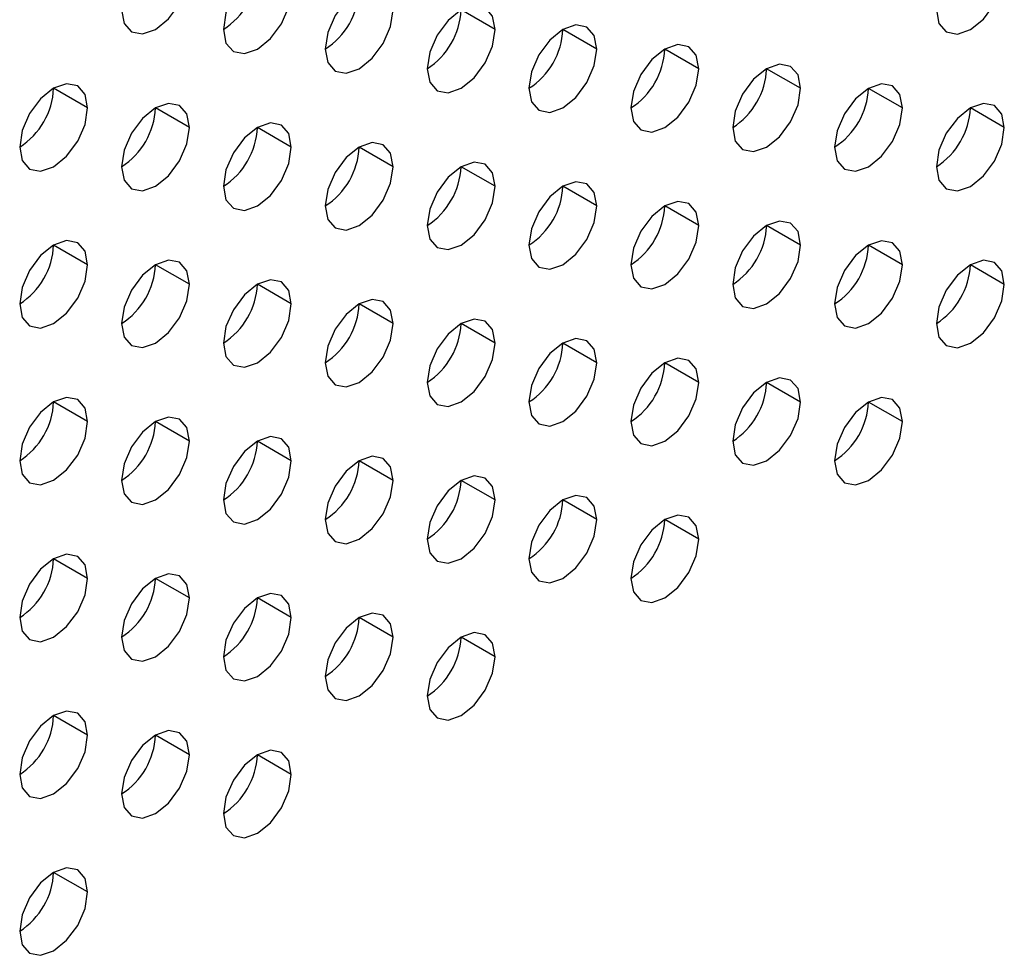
# Model space of a CAD drawing. Header units: millimetres. Extents: x 0 to 1118, y 0 to 864.
# Tile 171 of 256: x 966.49 to 968.54, y 655.76 to 657.71. Entities that reach past the tile are written whole.
import ezdxf

# ---------------------------------------------------------------- set-up
doc = ezdxf.new("R2010")
doc.units = ezdxf.units.MM

msp = doc.modelspace()

# ---------------------------------------------------------------- linework, layer by layer
at = {"color": 7, "linetype": 'Continuous', "lineweight": 25}
for p, q in [((967.4831, 657.6908), (967.4124, 657.7316)), ((967.6952, 657.6499), (967.6245, 657.6908)), ((967.9074, 657.6091), (967.8366, 657.6499)), ((968.1195, 657.5683), (968.0488, 657.6091)), ((966.6346, 657.5276), (966.5639, 657.5684)), ((968.3316, 657.5274), (968.2609, 657.5682)), ((966.8467, 657.4867), (966.776, 657.5275)), ((968.5438, 657.4866), (968.473, 657.5274)), ((967.0588, 657.4459), (966.9881, 657.4867)), ((967.271, 657.405), (967.2003, 657.4458)), ((967.4831, 657.3642), (967.4124, 657.405)), ((967.6952, 657.3233), (967.6245, 657.3642)), ((967.9074, 657.2825), (967.8366, 657.3233)), ((968.1195, 657.2416), (968.0488, 657.2825)), ((966.6346, 657.201), (966.5639, 657.2418)), ((968.3316, 657.2008), (968.2609, 657.2416)), ((966.8467, 657.1601), (966.776, 657.2009)), ((968.5438, 657.1599), (968.473, 657.2008)), ((967.0588, 657.1193), (966.9881, 657.1601)), ((967.271, 657.0784), (967.2003, 657.1192)), ((967.4831, 657.0376), (967.4124, 657.0784)), ((967.6952, 656.9967), (967.6245, 657.0375)), ((967.9074, 656.9559), (967.8366, 656.9967)), ((968.1195, 656.915), (968.0488, 656.9558)), ((966.6346, 656.8743), (966.5639, 656.9152)), ((968.3316, 656.8742), (968.2609, 656.915)), ((966.8467, 656.8335), (966.776, 656.8743)), ((967.0588, 656.7926), (966.9881, 656.8335)), ((967.271, 656.7518), (967.2003, 656.7926)), ((967.4831, 656.7109), (967.4124, 656.7518)), ((967.6952, 656.6701), (967.6245, 656.7109)), ((967.9074, 656.6293), (967.8366, 656.6701)), ((966.6346, 656.5477), (966.5639, 656.5885)), ((966.8467, 656.5069), (966.776, 656.5477)), ((967.0588, 656.466), (966.9881, 656.5068)), ((967.271, 656.4252), (967.2003, 656.466)), ((967.4831, 656.3843), (967.4124, 656.4252)), ((966.6346, 656.2211), (966.5639, 656.2619)), ((966.8467, 656.1803), (966.776, 656.2211)), ((967.0588, 656.1394), (966.9881, 656.1802)), ((966.6346, 655.8945), (966.5639, 655.9353))]:
    msp.add_line(p, q, dxfattribs=at)
at = {"color": 7, "linetype": 'Continuous', "lineweight": 25, "flags": 128}
for points in [[(967.0588, 657.7725), (967.0534, 657.8006), (967.0381, 657.8183), (967.0152, 657.8227), (966.9881, 657.8133), (966.9611, 657.7915), (966.9381, 657.7605), (966.9228, 657.7252), (966.9174, 657.6908)], [(966.7053, 657.7317), (966.7107, 657.7036), (966.726, 657.6859), (966.7489, 657.6815), (966.776, 657.6909), (966.803, 657.7127), (966.826, 657.7436), (966.8413, 657.779), (966.8467, 657.8133)], [(968.4023, 657.7315), (968.4077, 657.7034), (968.423, 657.6858), (968.446, 657.6813), (968.473, 657.6907), (968.5001, 657.7125), (968.523, 657.7435), (968.5384, 657.7788), (968.5438, 657.8132)], [(967.271, 657.7316), (967.2656, 657.7598), (967.2503, 657.7774), (967.2273, 657.7819), (967.2003, 657.7725), (967.1732, 657.7506), (967.1503, 657.7197), (967.1349, 657.6844), (967.1295, 657.65)], [(966.9174, 657.6908), (966.9228, 657.6627), (966.9381, 657.6451), (966.9611, 657.6406), (966.9881, 657.65), (967.0152, 657.6719), (967.0381, 657.7028), (967.0534, 657.7381), (967.0588, 657.7725)], [(967.4831, 657.6908), (967.4777, 657.7189), (967.4624, 657.7366), (967.4394, 657.741), (967.4124, 657.7316), (967.3853, 657.7098), (967.3624, 657.6789), (967.3471, 657.6435), (967.3417, 657.6092)], [(967.1295, 657.65), (967.1349, 657.6219), (967.1503, 657.6042), (967.1732, 657.5998), (967.2003, 657.6092), (967.2273, 657.631), (967.2503, 657.6619), (967.2656, 657.6973), (967.271, 657.7316)], [(967.6952, 657.6499), (967.6898, 657.6781), (967.6745, 657.6957), (967.6516, 657.7002), (967.6245, 657.6908), (967.5975, 657.6689), (967.5745, 657.638), (967.5592, 657.6027), (967.5538, 657.5683)], [(967.3417, 657.6092), (967.3471, 657.581), (967.3624, 657.5634), (967.3853, 657.5589), (967.4124, 657.5683), (967.4394, 657.5902), (967.4624, 657.6211), (967.4777, 657.6564), (967.4831, 657.6908)], [(967.9074, 657.6091), (967.902, 657.6372), (967.8866, 657.6549), (967.8637, 657.6593), (967.8366, 657.6499), (967.8096, 657.6281), (967.7866, 657.5972), (967.7713, 657.5618), (967.7659, 657.5275)], [(967.5538, 657.5683), (967.5592, 657.5402), (967.5745, 657.5225), (967.5975, 657.5181), (967.6245, 657.5275), (967.6516, 657.5493), (967.6745, 657.5803), (967.6898, 657.6156), (967.6952, 657.6499)], [(968.1195, 657.5683), (968.1141, 657.5964), (968.0988, 657.614), (968.0758, 657.6185), (968.0488, 657.6091), (968.0217, 657.5873), (967.9988, 657.5563), (967.9835, 657.521), (967.9781, 657.4866)], [(967.7659, 657.5275), (967.7713, 657.4993), (967.7866, 657.4817), (967.8096, 657.4772), (967.8366, 657.4866), (967.8637, 657.5085), (967.8866, 657.5394), (967.902, 657.5747), (967.9074, 657.6091)], [(966.6346, 657.5276), (966.6292, 657.5557), (966.6139, 657.5734), (966.5909, 657.5778), (966.5639, 657.5684), (966.5368, 657.5466), (966.5139, 657.5156), (966.4985, 657.4803), (966.4931, 657.4459)], [(968.3316, 657.5274), (968.3262, 657.5555), (968.3109, 657.5732), (968.288, 657.5776), (968.2609, 657.5682), (968.2339, 657.5464), (968.2109, 657.5155), (968.1956, 657.4801), (968.1902, 657.4458)], [(967.9781, 657.4866), (967.9835, 657.4585), (967.9988, 657.4408), (968.0217, 657.4364), (968.0488, 657.4458), (968.0758, 657.4676), (968.0988, 657.4986), (968.1141, 657.5339), (968.1195, 657.5683)], [(966.8467, 657.4867), (966.8413, 657.5149), (966.826, 657.5325), (966.803, 657.537), (966.776, 657.5276), (966.7489, 657.5057), (966.726, 657.4748), (966.7107, 657.4394), (966.7053, 657.4051)], [(968.5438, 657.4866), (968.5384, 657.5147), (968.523, 657.5323), (968.5001, 657.5368), (968.473, 657.5274), (968.446, 657.5056), (968.423, 657.4746), (968.4077, 657.4393), (968.4023, 657.4049)], [(966.4931, 657.4459), (966.4985, 657.4178), (966.5139, 657.4001), (966.5368, 657.3957), (966.5639, 657.4051), (966.5909, 657.4269), (966.6139, 657.4579), (966.6292, 657.4932), (966.6346, 657.5276)], [(968.1902, 657.4458), (968.1956, 657.4176), (968.2109, 657.4), (968.2339, 657.3955), (968.2609, 657.4049), (968.288, 657.4268), (968.3109, 657.4577), (968.3262, 657.4931), (968.3316, 657.5274)], [(967.0588, 657.4459), (967.0534, 657.474), (967.0381, 657.4917), (967.0152, 657.4961), (966.9881, 657.4867), (966.9611, 657.4649), (966.9381, 657.4339), (966.9228, 657.3986), (966.9174, 657.3642)], [(966.7053, 657.4051), (966.7107, 657.3769), (966.726, 657.3593), (966.7489, 657.3548), (966.776, 657.3642), (966.803, 657.3861), (966.826, 657.417), (966.8413, 657.4524), (966.8467, 657.4867)], [(968.4023, 657.4049), (968.4077, 657.3768), (968.423, 657.3591), (968.446, 657.3547), (968.473, 657.3641), (968.5001, 657.3859), (968.523, 657.4169), (968.5384, 657.4522), (968.5438, 657.4866)], [(967.271, 657.405), (967.2656, 657.4332), (967.2503, 657.4508), (967.2273, 657.4553), (967.2003, 657.4459), (967.1732, 657.424), (967.1503, 657.3931), (967.1349, 657.3577), (967.1295, 657.3234)], [(966.9174, 657.3642), (966.9228, 657.3361), (966.9381, 657.3185), (966.9611, 657.314), (966.9881, 657.3234), (967.0152, 657.3452), (967.0381, 657.3762), (967.0534, 657.4115), (967.0588, 657.4459)], [(967.1295, 657.3234), (967.1349, 657.2952), (967.1503, 657.2776), (967.1732, 657.2731), (967.2003, 657.2826), (967.2273, 657.3044), (967.2503, 657.3353), (967.2656, 657.3707), (967.271, 657.405)], [(967.4831, 657.3642), (967.4777, 657.3923), (967.4624, 657.41), (967.4394, 657.4144), (967.4124, 657.405), (967.3853, 657.3832), (967.3624, 657.3522), (967.3471, 657.3169), (967.3417, 657.2825)], [(967.3417, 657.2825), (967.3471, 657.2544), (967.3624, 657.2368), (967.3853, 657.2323), (967.4124, 657.2417), (967.4394, 657.2635), (967.4624, 657.2945), (967.4777, 657.3298), (967.4831, 657.3642)], [(967.6952, 657.3233), (967.6898, 657.3515), (967.6745, 657.3691), (967.6516, 657.3736), (967.6245, 657.3642), (967.5975, 657.3423), (967.5745, 657.3114), (967.5592, 657.276), (967.5538, 657.2417)], [(967.5538, 657.2417), (967.5592, 657.2136), (967.5745, 657.1959), (967.5975, 657.1915), (967.6245, 657.2009), (967.6516, 657.2227), (967.6745, 657.2536), (967.6898, 657.289), (967.6952, 657.3233)], [(967.9074, 657.2825), (967.902, 657.3106), (967.8866, 657.3283), (967.8637, 657.3327), (967.8366, 657.3233), (967.8096, 657.3015), (967.7866, 657.2705), (967.7713, 657.2352), (967.7659, 657.2008)], [(967.7659, 657.2008), (967.7713, 657.1727), (967.7866, 657.1551), (967.8096, 657.1506), (967.8366, 657.16), (967.8637, 657.1818), (967.8866, 657.2128), (967.902, 657.2481), (967.9074, 657.2825)], [(968.1195, 657.2416), (968.1141, 657.2698), (968.0988, 657.2874), (968.0758, 657.2919), (968.0488, 657.2825), (968.0217, 657.2606), (967.9988, 657.2297), (967.9835, 657.1944), (967.9781, 657.16)], [(966.6346, 657.201), (966.6292, 657.2291), (966.6139, 657.2467), (966.5909, 657.2512), (966.5639, 657.2418), (966.5368, 657.2199), (966.5139, 657.189), (966.4985, 657.1537), (966.4931, 657.1193)], [(967.9781, 657.16), (967.9835, 657.1319), (967.9988, 657.1142), (968.0217, 657.1098), (968.0488, 657.1192), (968.0758, 657.141), (968.0988, 657.1719), (968.1141, 657.2073), (968.1195, 657.2416)], [(968.3316, 657.2008), (968.3262, 657.2289), (968.3109, 657.2466), (968.288, 657.251), (968.2609, 657.2416), (968.2339, 657.2198), (968.2109, 657.1888), (968.1956, 657.1535), (968.1902, 657.1192)], [(966.4931, 657.1193), (966.4985, 657.0912), (966.5139, 657.0735), (966.5368, 657.0691), (966.5639, 657.0785), (966.5909, 657.1003), (966.6139, 657.1313), (966.6292, 657.1666), (966.6346, 657.201)], [(966.8467, 657.1601), (966.8413, 657.1882), (966.826, 657.2059), (966.803, 657.2103), (966.776, 657.2009), (966.7489, 657.1791), (966.726, 657.1482), (966.7107, 657.1128), (966.7053, 657.0785)], [(968.1902, 657.1192), (968.1956, 657.091), (968.2109, 657.0734), (968.2339, 657.0689), (968.2609, 657.0783), (968.288, 657.1002), (968.3109, 657.1311), (968.3262, 657.1664), (968.3316, 657.2008)], [(968.5438, 657.1599), (968.5384, 657.1881), (968.523, 657.2057), (968.5001, 657.2102), (968.473, 657.2008), (968.446, 657.1789), (968.423, 657.148), (968.4077, 657.1127), (968.4023, 657.0783)], [(966.7053, 657.0785), (966.7107, 657.0503), (966.726, 657.0327), (966.7489, 657.0282), (966.776, 657.0376), (966.803, 657.0595), (966.826, 657.0904), (966.8413, 657.1257), (966.8467, 657.1601)], [(967.0588, 657.1193), (967.0534, 657.1474), (967.0381, 657.165), (967.0152, 657.1695), (966.9881, 657.1601), (966.9611, 657.1383), (966.9381, 657.1073), (966.9228, 657.072), (966.9174, 657.0376)], [(968.4023, 657.0783), (968.4077, 657.0502), (968.423, 657.0325), (968.446, 657.0281), (968.473, 657.0375), (968.5001, 657.0593), (968.523, 657.0903), (968.5384, 657.1256), (968.5438, 657.1599)], [(966.9174, 657.0376), (966.9228, 657.0095), (966.9381, 656.9918), (966.9611, 656.9874), (966.9881, 656.9968), (967.0152, 657.0186), (967.0381, 657.0496), (967.0534, 657.0849), (967.0588, 657.1193)], [(967.271, 657.0784), (967.2656, 657.1066), (967.2503, 657.1242), (967.2273, 657.1287), (967.2003, 657.1192), (967.1732, 657.0974), (967.1503, 657.0665), (967.1349, 657.0311), (967.1295, 656.9968)], [(967.1295, 656.9968), (967.1349, 656.9686), (967.1503, 656.951), (967.1732, 656.9465), (967.2003, 656.9559), (967.2273, 656.9778), (967.2503, 657.0087), (967.2656, 657.0441), (967.271, 657.0784)], [(967.4831, 657.0376), (967.4777, 657.0657), (967.4624, 657.0833), (967.4394, 657.0878), (967.4124, 657.0784), (967.3853, 657.0566), (967.3624, 657.0256), (967.3471, 656.9903), (967.3417, 656.9559)], [(967.3417, 656.9559), (967.3471, 656.9278), (967.3624, 656.9101), (967.3853, 656.9057), (967.4124, 656.9151), (967.4394, 656.9369), (967.4624, 656.9679), (967.4777, 657.0032), (967.4831, 657.0376)], [(967.6952, 656.9967), (967.6898, 657.0249), (967.6745, 657.0425), (967.6516, 657.047), (967.6245, 657.0376), (967.5975, 657.0157), (967.5745, 656.9848), (967.5592, 656.9494), (967.5538, 656.9151)], [(967.5538, 656.9151), (967.5592, 656.8869), (967.5745, 656.8693), (967.5975, 656.8648), (967.6245, 656.8742), (967.6516, 656.8961), (967.6745, 656.927), (967.6898, 656.9624), (967.6952, 656.9967)], [(967.9074, 656.9559), (967.902, 656.984), (967.8866, 657.0017), (967.8637, 657.0061), (967.8366, 656.9967), (967.8096, 656.9749), (967.7866, 656.9439), (967.7713, 656.9086), (967.7659, 656.8742)], [(967.7659, 656.8742), (967.7713, 656.8461), (967.7866, 656.8284), (967.8096, 656.824), (967.8366, 656.8334), (967.8637, 656.8552), (967.8866, 656.8862), (967.902, 656.9215), (967.9074, 656.9559)], [(968.1195, 656.915), (968.1141, 656.9432), (968.0988, 656.9608), (968.0758, 656.9653), (968.0488, 656.9559), (968.0217, 656.934), (967.9988, 656.9031), (967.9835, 656.8677), (967.9781, 656.8334)], [(966.6346, 656.8743), (966.6292, 656.9025), (966.6139, 656.9201), (966.5909, 656.9246), (966.5639, 656.9152), (966.5368, 656.8933), (966.5139, 656.8624), (966.4985, 656.827), (966.4931, 656.7927)], [(967.9781, 656.8334), (967.9835, 656.8052), (967.9988, 656.7876), (968.0217, 656.7831), (968.0488, 656.7925), (968.0758, 656.8144), (968.0988, 656.8453), (968.1141, 656.8807), (968.1195, 656.915)], [(968.3316, 656.8742), (968.3262, 656.9023), (968.3109, 656.92), (968.288, 656.9244), (968.2609, 656.915), (968.2339, 656.8932), (968.2109, 656.8622), (968.1956, 656.8269), (968.1902, 656.7925)], [(966.4931, 656.7927), (966.4985, 656.7646), (966.5139, 656.7469), (966.5368, 656.7425), (966.5639, 656.7519), (966.5909, 656.7737), (966.6139, 656.8046), (966.6292, 656.84), (966.6346, 656.8743)], [(966.8467, 656.8335), (966.8413, 656.8616), (966.826, 656.8793), (966.803, 656.8837), (966.776, 656.8743), (966.7489, 656.8525), (966.726, 656.8215), (966.7107, 656.7862), (966.7053, 656.7518)], [(968.1902, 656.7925), (968.1956, 656.7644), (968.2109, 656.7468), (968.2339, 656.7423), (968.2609, 656.7517), (968.288, 656.7735), (968.3109, 656.8045), (968.3262, 656.8398), (968.3316, 656.8742)], [(966.7053, 656.7518), (966.7107, 656.7237), (966.726, 656.7061), (966.7489, 656.7016), (966.776, 656.711), (966.803, 656.7329), (966.826, 656.7638), (966.8413, 656.7991), (966.8467, 656.8335)], [(967.0588, 656.7926), (967.0534, 656.8208), (967.0381, 656.8384), (967.0152, 656.8429), (966.9881, 656.8335), (966.9611, 656.8116), (966.9381, 656.7807), (966.9228, 656.7454), (966.9174, 656.711)], [(966.9174, 656.711), (966.9228, 656.6829), (966.9381, 656.6652), (966.9611, 656.6608), (966.9881, 656.6702), (967.0152, 656.692), (967.0381, 656.7229), (967.0534, 656.7583), (967.0588, 656.7926)], [(967.271, 656.7518), (967.2656, 656.7799), (967.2503, 656.7976), (967.2273, 656.802), (967.2003, 656.7926), (967.1732, 656.7708), (967.1503, 656.7398), (967.1349, 656.7045), (967.1295, 656.6702)], [(967.1295, 656.6702), (967.1349, 656.642), (967.1503, 656.6244), (967.1732, 656.6199), (967.2003, 656.6293), (967.2273, 656.6512), (967.2503, 656.6821), (967.2656, 656.7174), (967.271, 656.7518)], [(967.4831, 656.7109), (967.4777, 656.7391), (967.4624, 656.7567), (967.4394, 656.7612), (967.4124, 656.7518), (967.3853, 656.7299), (967.3624, 656.699), (967.3471, 656.6637), (967.3417, 656.6293)], [(967.3417, 656.6293), (967.3471, 656.6012), (967.3624, 656.5835), (967.3853, 656.5791), (967.4124, 656.5885), (967.4394, 656.6103), (967.4624, 656.6413), (967.4777, 656.6766), (967.4831, 656.7109)], [(967.6952, 656.6701), (967.6898, 656.6982), (967.6745, 656.7159), (967.6516, 656.7203), (967.6245, 656.7109), (967.5975, 656.6891), (967.5745, 656.6582), (967.5592, 656.6228), (967.5538, 656.5885)], [(967.5538, 656.5885), (967.5592, 656.5603), (967.5745, 656.5427), (967.5975, 656.5382), (967.6245, 656.5476), (967.6516, 656.5695), (967.6745, 656.6004), (967.6898, 656.6357), (967.6952, 656.6701)], [(967.9074, 656.6293), (967.902, 656.6574), (967.8866, 656.675), (967.8637, 656.6795), (967.8366, 656.6701), (967.8096, 656.6483), (967.7866, 656.6173), (967.7713, 656.582), (967.7659, 656.5476)], [(967.7659, 656.5476), (967.7713, 656.5195), (967.7866, 656.5018), (967.8096, 656.4974), (967.8366, 656.5068), (967.8637, 656.5286), (967.8866, 656.5596), (967.902, 656.5949), (967.9074, 656.6293)], [(966.6346, 656.5477), (966.6292, 656.5759), (966.6139, 656.5935), (966.5909, 656.598), (966.5639, 656.5886), (966.5368, 656.5667), (966.5139, 656.5358), (966.4985, 656.5004), (966.4931, 656.4661)], [(966.4931, 656.4661), (966.4985, 656.4379), (966.5139, 656.4203), (966.5368, 656.4158), (966.5639, 656.4252), (966.5909, 656.4471), (966.6139, 656.478), (966.6292, 656.5134), (966.6346, 656.5477)], [(966.8467, 656.5069), (966.8413, 656.535), (966.826, 656.5527), (966.803, 656.5571), (966.776, 656.5477), (966.7489, 656.5259), (966.726, 656.4949), (966.7107, 656.4596), (966.7053, 656.4252)], [(966.7053, 656.4252), (966.7107, 656.3971), (966.726, 656.3794), (966.7489, 656.375), (966.776, 656.3844), (966.803, 656.4062), (966.826, 656.4372), (966.8413, 656.4725), (966.8467, 656.5069)], [(967.0588, 656.466), (967.0534, 656.4942), (967.0381, 656.5118), (967.0152, 656.5163), (966.9881, 656.5069), (966.9611, 656.485), (966.9381, 656.4541), (966.9228, 656.4187), (966.9174, 656.3844)], [(966.9174, 656.3844), (966.9228, 656.3562), (966.9381, 656.3386), (966.9611, 656.3341), (966.9881, 656.3436), (967.0152, 656.3654), (967.0381, 656.3963), (967.0534, 656.4317), (967.0588, 656.466)], [(967.271, 656.4252), (967.2656, 656.4533), (967.2503, 656.471), (967.2273, 656.4754), (967.2003, 656.466), (967.1732, 656.4442), (967.1503, 656.4132), (967.1349, 656.3779), (967.1295, 656.3435)], [(967.1295, 656.3435), (967.1349, 656.3154), (967.1503, 656.2978), (967.1732, 656.2933), (967.2003, 656.3027), (967.2273, 656.3245), (967.2503, 656.3555), (967.2656, 656.3908), (967.271, 656.4252)], [(967.4831, 656.3843), (967.4777, 656.4125), (967.4624, 656.4301), (967.4394, 656.4346), (967.4124, 656.4252), (967.3853, 656.4033), (967.3624, 656.3724), (967.3471, 656.337), (967.3417, 656.3027)], [(967.3417, 656.3027), (967.3471, 656.2746), (967.3624, 656.2569), (967.3853, 656.2525), (967.4124, 656.2619), (967.4394, 656.2837), (967.4624, 656.3146), (967.4777, 656.35), (967.4831, 656.3843)], [(966.6346, 656.2211), (966.6292, 656.2492), (966.6139, 656.2669), (966.5909, 656.2713), (966.5639, 656.2619), (966.5368, 656.2401), (966.5139, 656.2092), (966.4985, 656.1738), (966.4931, 656.1395)], [(966.4931, 656.1395), (966.4985, 656.1113), (966.5139, 656.0937), (966.5368, 656.0892), (966.5639, 656.0986), (966.5909, 656.1205), (966.6139, 656.1514), (966.6292, 656.1867), (966.6346, 656.2211)], [(966.8467, 656.1803), (966.8413, 656.2084), (966.826, 656.226), (966.803, 656.2305), (966.776, 656.2211), (966.7489, 656.1993), (966.726, 656.1683), (966.7107, 656.133), (966.7053, 656.0986)], [(966.7053, 656.0986), (966.7107, 656.0705), (966.726, 656.0528), (966.7489, 656.0484), (966.776, 656.0578), (966.803, 656.0796), (966.826, 656.1106), (966.8413, 656.1459), (966.8467, 656.1803)], [(967.0588, 656.1394), (967.0534, 656.1675), (967.0381, 656.1852), (967.0152, 656.1896), (966.9881, 656.1802), (966.9611, 656.1584), (966.9381, 656.1275), (966.9228, 656.0921), (966.9174, 656.0578)], [(966.9174, 656.0578), (966.9228, 656.0296), (966.9381, 656.012), (966.9611, 656.0075), (966.9881, 656.0169), (967.0152, 656.0388), (967.0381, 656.0697), (967.0534, 656.1051), (967.0588, 656.1394)], [(966.6346, 655.8945), (966.6292, 655.9226), (966.6139, 655.9403), (966.5909, 655.9447), (966.5639, 655.9353), (966.5368, 655.9135), (966.5139, 655.8825), (966.4985, 655.8472), (966.4931, 655.8128)], [(966.4931, 655.8128), (966.4985, 655.7847), (966.5139, 655.7671), (966.5368, 655.7626), (966.5639, 655.772), (966.5909, 655.7938), (966.6139, 655.8248), (966.6292, 655.8601), (966.6346, 655.8945)]]:
    msp.add_lwpolyline(points, dxfattribs=at)
at = {"color": 7, "linetype": 'Continuous', "lineweight": 25}
for centre in [(966.8346, 657.8203), (967.0467, 657.7795), (967.2589, 657.7386), (967.471, 657.6978), (967.6831, 657.6569), (967.8953, 657.6161), (966.4103, 657.5754), (968.1074, 657.5752), (966.6225, 657.5345), (968.3195, 657.5344), (966.8346, 657.4937), (967.0467, 657.4528), (967.2589, 657.412), (967.471, 657.3711), (967.6831, 657.3303), (967.8953, 657.2894), (966.4103, 657.2488), (968.1074, 657.2486), (966.6225, 657.2079), (968.3195, 657.2078), (966.8346, 657.1671), (967.0467, 657.1262), (967.2589, 657.0854), (967.471, 657.0445), (967.6831, 657.0037), (967.8953, 656.9628), (966.4103, 656.9221), (968.1074, 656.922), (966.6225, 656.8813), (966.8346, 656.8404), (967.0467, 656.7996), (967.2589, 656.7588), (967.471, 656.7179), (967.6831, 656.6771), (966.4103, 656.5955), (966.6225, 656.5547), (966.8346, 656.5138), (967.0467, 656.473), (967.2589, 656.4321), (966.4103, 656.2689), (966.6225, 656.2281), (966.8346, 656.1872), (966.4103, 655.9423)]:
    msp.add_arc(centre, 0.1537, 302.6055, 357.3945, dxfattribs=at)

doc.saveas('drawing.dxf')
